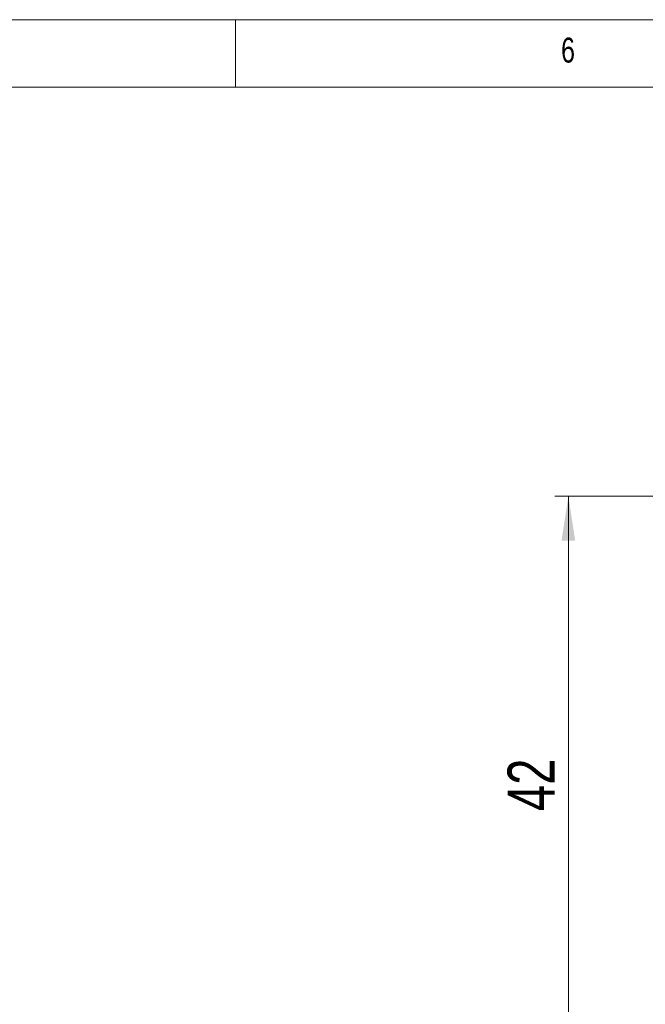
# Model space of a CAD drawing. Header units: millimetres. Extents: x 5 to 415, y 5 to 292.
# Tile 35 of 40: x 244 to 290, y 219 to 292. Entities that reach past the tile are written whole.
import ezdxf

# ---------------------------------------------------------------- set-up
doc = ezdxf.new("R2010")
doc.units = ezdxf.units.MM
doc.styles.add('SLDTEXTSTYLE0', font='TXT', dxfattribs={"width": 0.75})
doc.dimstyles.new('SLDDIMSTYLE0', dxfattribs={"dimtxt": 3.5, "dimasz": 3.302, "dimexe": 0, "dimexo": 0.0625, "dimgap": 0.875, "dimtad": 1, "dimrnd": 1e-09, "dimzin": 12, "dimdsep": 46, "dimtxsty": 'SLDTEXTSTYLE0', "dimsah": 1, "dimcen": 0.09, "dimadec": 0, "dimazin": 3, "dimtfac": 1, "dimtdec": 1, "dimtofl": 0, "dimtmove": 0, "dimatfit": 3, "dimfxl": 1, "dimfrac": 2, "dimtolj": 1, "dimtzin": 12, "dimarcsym": 0})

# ---------------------------------------------------------------- blocks, each defined once
blk = doc.blocks.new('*D28')
at = {"color": 7, "linetype": 'Continuous', "lineweight": 0}
for p, q in [((329.671, 256.601), (283.708, 256.601)), ((284.708, 214.989), (284.708, 256.601)), ((307.671, 214.989), (283.708, 214.989))]:
    blk.add_line(p, q, dxfattribs=at)
for points in [[(284.708, 256.601), (284.2, 253.299), (285.216, 253.299)], [(284.708, 214.989), (285.216, 218.291), (284.2, 218.291)]]:
    blk.add_solid(points, dxfattribs=at)
at = {"color": 7, "linetype": 'Continuous', "lineweight": 0, "insert": (280.196, 233.211), "char_height": 3.5, "attachment_point": 1, "rotation": 90, "style": 'SLDTEXTSTYLE0'}
blk.add_mtext('42', dxfattribs=at)

msp = doc.modelspace()

# ---------------------------------------------------------------- linework, layer by layer
at = {"color": 7, "linetype": 'Continuous', "lineweight": 0}
for p, q in [((415, 292), (5, 292)), ((260, 287), (260, 292)), ((409.996, 287), (9.996, 287))]:
    msp.add_line(p, q, dxfattribs=at)

# ---------------------------------------------------------------- texts
at = {"color": 7, "linetype": 'Continuous', "lineweight": 0, "insert": (284.167, 290.668), "char_height": 1.852, "attachment_point": 1, "style": 'SLDTEXTSTYLE0'}
msp.add_mtext('6', dxfattribs=at)

# ---------------------------------------------------------------- dimensions: what is measured, and where the dimension line sits
at = {"color": 7, "linetype": 'Continuous', "lineweight": 0}
dim = msp.add_linear_dim(base=(284.708, 256.601), p1=(308.671, 214.989), p2=(330.671, 256.601), angle=90, dimstyle='SLDDIMSTYLE0', dxfattribs=at)
dim.commit()
dim.dimension.update_dxf_attribs({"geometry": '*D28', "text_midpoint": (284.708, 235.795), "dimtype": 160})

doc.saveas('drawing.dxf')
